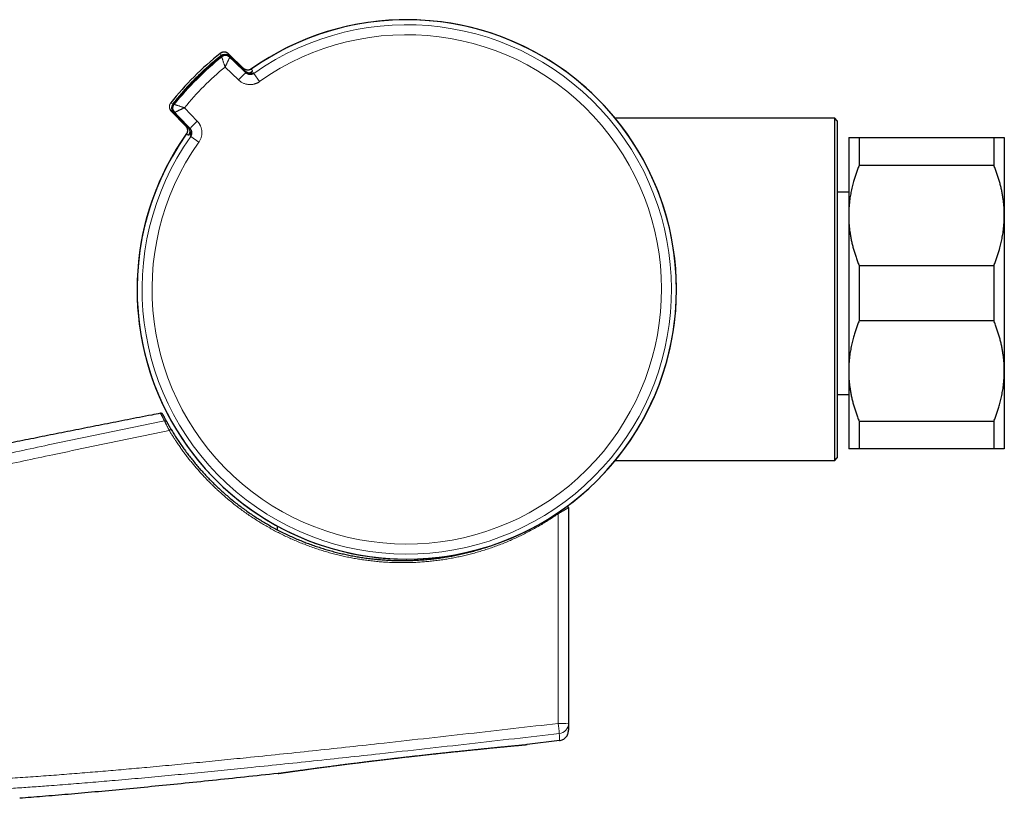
# Model space of a CAD drawing. Header units: millimetres. Extents: x 8 to 835, y 12 to 422.
# Tile 3 of 25: x 102 to 197, y 347 to 422. Entities that reach past the tile are written whole.
import ezdxf

# ---------------------------------------------------------------- set-up
doc = ezdxf.new("R2010")
doc.units = ezdxf.units.MM

msp = doc.modelspace()

# ---------------------------------------------------------------- linework, layer by layer
at = {"color": 252, "linetype": 'Continuous', "lineweight": 0}
for p, q in [((121.525, 418.34), (121.525, 418.34)), ((121.657, 418.029), (121.657, 418.029)), ((121.669, 417.999), (121.669, 417.999)), ((122.314, 418.301), (122.397, 418.107)), ((122.397, 418.107), (123.884, 416.671)), ((122.447, 417.991), (122.46, 417.961)), ((122.46, 417.961), (122.459, 417.961)), ((123.28, 415.785), (121.994, 417.027)), ((124.528, 416.839), (124.528, 416.839)), ((123.999, 416.474), (123.974, 416.517)), ((125.319, 415.63), (124.763, 416.415)), ((116.752, 413.566), (116.752, 413.566)), ((117.063, 413.435), (117.063, 413.435)), ((117.092, 413.422), (117.093, 413.422)), ((116.984, 412.695), (116.791, 412.778)), ((118.42, 411.207), (116.984, 412.695)), ((117.13, 412.632), (117.101, 412.644)), ((117.13, 412.633), (117.13, 412.632)), ((118.575, 411.118), (118.618, 411.092)), ((118.252, 410.563), (118.252, 410.563)), ((119.462, 409.772), (118.676, 410.328))]:
    msp.add_line(p, q, dxfattribs=at)
at = {"color": 7, "linetype": 'Continuous', "lineweight": 30}
for p, q in [((122.103, 418.432), (122.123, 418.424)), ((123.766, 416.898), (122.314, 418.301)), ((123.766, 416.898), (122.314, 418.301)), ((122.314, 418.301), (122.314, 418.301)), ((123.974, 416.517), (122.447, 417.991)), ((123.974, 416.517), (122.447, 417.991)), ((123.766, 416.898), (123.766, 416.898)), ((123.974, 416.517), (123.973, 416.517)), ((116.656, 412.998), (116.66, 412.987)), ((116.791, 412.778), (118.193, 411.325)), ((116.791, 412.778), (118.193, 411.325)), ((116.791, 412.778), (116.791, 412.778)), ((117.101, 412.644), (118.575, 411.118)), ((117.101, 412.644), (118.575, 411.118)), ((180.752, 412.09), (159.595, 412.09)), ((181.002, 411.84), (180.752, 412.09)), ((180.752, 379.09), (180.752, 412.09)), ((118.193, 411.325), (118.193, 411.325)), ((118.575, 411.118), (118.575, 411.118)), ((181.002, 411.84), (181.002, 379.34)), ((182.099, 410.225), (182.099, 402.725)), ((183.099, 410.225), (183.099, 407.547)), ((183.099, 410.225), (196.099, 410.225)), ((196.099, 410.225), (196.099, 407.547)), ((197.099, 410.225), (197.099, 402.725)), ((196.099, 407.547), (183.099, 407.547)), ((182.099, 404.975), (181.002, 404.975)), ((182.099, 402.725), (182.099, 387.725)), ((197.099, 402.725), (197.099, 387.725)), ((183.099, 397.903), (183.099, 392.547)), ((183.099, 397.903), (196.099, 397.903)), ((196.099, 397.903), (196.099, 392.547)), ((196.099, 392.547), (183.099, 392.547)), ((182.099, 387.725), (182.099, 380.225)), ((197.099, 387.725), (197.099, 380.225)), ((181.002, 385.475), (182.099, 385.475)), ((115.766, 383.647), (115.701, 383.634)), ((183.099, 382.903), (196.099, 382.903)), ((183.099, 382.903), (183.099, 380.225)), ((196.099, 382.903), (196.099, 380.225)), ((196.099, 380.225), (183.099, 380.225)), ((159.595, 379.09), (159.596, 379.09)), ((159.596, 379.09), (180.752, 379.09)), ((180.752, 379.09), (181.002, 379.34)), ((127.002, 372.792), (127.002, 372.437)), ((154.214, 352.097), (151.093, 351.719))]:
    msp.add_line(p, q, dxfattribs=at)
at = {"color": 252, "linetype": 'Continuous', "lineweight": 0, "flags": 128}
for points in [[(121.607, 418.146), (121.603, 418.156), (121.586, 418.196), (121.525, 418.34)], [(121.669, 417.999), (121.669, 418.001), (121.657, 418.029)], [(122.46, 417.961), (122.845, 417.589), (123.23, 417.217), (123.615, 416.846), (123.999, 416.474)], [(116.752, 413.566), (116.757, 413.564), (116.797, 413.547), (116.946, 413.484)], [(117.063, 413.435), (117.073, 413.43), (117.092, 413.422)], [(118.065, 413.097), (118.686, 412.454), (119.306, 411.811)], [(118.618, 411.092), (118.246, 411.477), (117.874, 411.862), (117.502, 412.247), (117.13, 412.632)]]:
    msp.add_lwpolyline(points, dxfattribs=at)
at = {"color": 252, "linetype": 'Continuous', "lineweight": 0}
for centre, radius, start, end in [((139.502, 395.59), 25.995, 144.82996, 125.17004), ((139.502, 395.59), 25.513, 144.71227, 125.28773), ((139.502, 395.59), 24.551, 144.71227, 125.28773), ((139.502, 395.59), 28.996, 128.31529, 141.68471), ((139.502, 395.59), 28.638, 128.51191, 141.48809), ((121.98, 417.676), 0.6, 46.00262, 128.42569), ((124.115, 420.09), 3.173, 217.79336, 218.40237), ((130.846, 425.344), 11.715, 218.08741, 218.52524), ((122.03, 417.559), 0.6, 46.00271, 128.49323), ((122.042, 417.529), 0.6, 46.07683, 128.46529), ((122.043, 417.529), 0.6, 46.00262, 128.51066), ((123.019, 417.416), 0.93, 131.97582, 135.73585), ((139.502, 395.59), 27.678, 129.23801, 140.76199), ((124.301, 417.103), 0.6, 226.00407, 305.24516), ((128.275, 411.289), 6.72, 129.51273, 138.01108), ((124.39, 416.948), 0.6, 226.00477, 305.28063), ((124.501, 416.307), 0.154, 126.95484, 163.72373), ((124.626, 416.334), 0.2, 125.64476, 175.53172), ((117.416, 413.111), 0.6, 141.57431, 223.99738), ((117.532, 413.061), 0.6, 141.50677, 223.99729), ((115.001, 410.977), 3.173, 51.59763, 52.20664), ((117.562, 413.048), 0.6, 141.48943, 223.99729), ((117.563, 413.049), 0.6, 141.53471, 223.92317), ((109.747, 404.245), 11.715, 51.47476, 51.91259), ((117.478, 412.263), 0.656, 133.47811, 138.81021), ((117.989, 410.791), 0.6, 324.75484, 43.99593), ((118.143, 410.701), 0.6, 324.71937, 43.99523), ((123.443, 407.16), 6.225, 131.65004, 140.82616), ((118.757, 410.465), 0.2, 94.47326, 144.35524), ((118.784, 410.591), 0.153, 106.2764, 143.13561), ((116.187, 382.735), 0.2, 29.08051, 101.72489), ((114.953, 384.863), 3.32, 300.03776, 303.52493), ((217.039, 417.954), 76.783, 214.88278, 214.94544), ((154.354, 370.633), 16.88, 269.12294, 272.50755), ((-36.585, 331.664), 191.956, 6.31451, 6.60822), ((154.094, 353.769), 0.999, 276.48327, 359.96206)]:
    msp.add_arc(centre, radius, start, end, dxfattribs=at)
at = {"color": 7, "linetype": 'Continuous', "lineweight": 30}
for centre, radius, start, end in [((139.502, 395.59), 26, 270, 125.30173), ((139.502, 395.59), 25.995, 315, 125.17004), ((139.502, 395.59), 28.996, 128.31529, 141.68471), ((139.674, 395.418), 29, 128.48719, 141.51281), ((121.937, 417.726), 0.5, 51.79364, 128.48719), ((122.03, 417.559), 0.6, 46.00175, 128.49434), ((117.365, 413.154), 0.5, 141.51281, 218.20634), ((117.532, 413.061), 0.6, 141.50566, 223.99825), ((139.502, 395.59), 26, 144.70072, 270), ((139.502, 395.59), 25.995, 144.82996, 315), ((154.893, 374.554), 0.2, 0, 55.43025)]:
    msp.add_arc(centre, radius, start, end, dxfattribs=at)
at = {"color": 252, "linetype": 'Continuous', "lineweight": 0}
for points, knots in [([(116.946, 413.484), (117.071, 413.64), (117.321, 413.952), (117.71, 414.41), (118.107, 414.861), (118.513, 415.303), (118.929, 415.736), (119.355, 416.162), (119.791, 416.58), (120.236, 416.989), (120.69, 417.389), (121.072, 417.712), (121.379, 417.964), (121.531, 418.085), (121.607, 418.146)], [0, 0, 0, 0, 0.09082, 0.18168, 0.272589, 0.363517, 0.454446, 0.545355, 0.636905, 0.728476, 0.820046, 0.911596, 0.955796, 1, 1, 1, 1]), ([(121.657, 418.029), (121.501, 417.903), (121.189, 417.652), (120.759, 417.286), (120.361, 416.936), (120.036, 416.639), (119.755, 416.375), (119.476, 416.108), (119.162, 415.797), (118.815, 415.441), (118.473, 415.079), (118.174, 414.751), (117.917, 414.46), (117.662, 414.165), (117.376, 413.825), (117.167, 413.565), (117.063, 413.435)], [0, 0, 0, 0, 0.092156, 0.184352, 0.260401, 0.33645, 0.387209, 0.437968, 0.514333, 0.590697, 0.667264, 0.743831, 0.795028, 0.846225, 0.923113, 1, 1, 1, 1]), ([(121.669, 417.999), (121.669, 417.997), (121.669, 417.995), (121.672, 417.982), (121.677, 417.965), (121.683, 417.945), (121.691, 417.921), (121.7, 417.891), (121.711, 417.855), (121.725, 417.812), (121.741, 417.764), (121.759, 417.708), (121.781, 417.644), (121.805, 417.57), (121.832, 417.491), (121.861, 417.406), (121.892, 417.318), (121.924, 417.226), (121.958, 417.13), (121.981, 417.063), (121.994, 417.029), (121.994, 417.027)], [0, 0, 0, 0, 0.056011, 0.112515, 0.155915, 0.199316, 0.243162, 0.28746, 0.337068, 0.386986, 0.437849, 0.489027, 0.549609, 0.610694, 0.673341, 0.736512, 0.800007, 0.864024, 0.92968, 0.995897, 1, 1, 1, 1]), ([(122.459, 417.961), (122.457, 417.96), (122.454, 417.957), (122.445, 417.945), (122.435, 417.929), (122.423, 417.91), (122.41, 417.887), (122.395, 417.858), (122.376, 417.824), (122.355, 417.783), (122.332, 417.737), (122.305, 417.683), (122.274, 417.621), (122.24, 417.551), (122.203, 417.474), (122.164, 417.393), (122.124, 417.308), (122.083, 417.219), (122.04, 417.127), (122.011, 417.062), (121.995, 417.029), (121.994, 417.027)], [0, 0, 0, 0, 0.056037, 0.1125661, 0.1559772, 0.1993889, 0.2432446, 0.2875506, 0.3371505, 0.3870589, 0.4379129, 0.4890826, 0.5496396, 0.6107013, 0.6733277, 0.7364802, 0.7999798, 0.8640023, 0.9296671, 0.9958946, 1, 1, 1, 1]), ([(123.884, 416.671), (123.873, 416.691), (123.85, 416.732), (123.82, 416.79), (123.791, 416.845), (123.775, 416.88), (123.766, 416.898)], [0, 0, 0, 0, 0.25, 0.5, 0.75, 1, 1, 1, 1]), ([(123.842, 416.643), (123.844, 416.644), (123.852, 416.649), (123.863, 416.655), (123.876, 416.663), (123.884, 416.669), (123.884, 416.67), (123.884, 416.671)], [0, 0, 0, 0, 0.057595, 0.269675, 0.485216, 0.741031, 1, 1, 1, 1]), ([(124.528, 416.839), (124.513, 416.829), (124.483, 416.809), (124.434, 416.784), (124.382, 416.763), (124.33, 416.747), (124.279, 416.737), (124.229, 416.731), (124.178, 416.729), (124.127, 416.731), (124.077, 416.738), (124.028, 416.749), (123.985, 416.762), (123.958, 416.774), (123.948, 416.778)], [0, 0, 0, 0, 0.088903, 0.178544, 0.270535, 0.363344, 0.445084, 0.527396, 0.610593, 0.695004, 0.777035, 0.859067, 0.94227, 1, 1, 1, 1]), ([(124.528, 416.839), (124.529, 416.837), (124.537, 416.821), (124.559, 416.777), (124.596, 416.705), (124.63, 416.643), (124.647, 416.613)], [0, 0, 0, 0, 0.029836, 0.235868, 0.617934, 1, 1, 1, 1]), ([(125.319, 415.63), (125.299, 415.616), (125.259, 415.588), (125.197, 415.55), (125.133, 415.515), (125.066, 415.483), (124.998, 415.453), (124.927, 415.426), (124.856, 415.403), (124.764, 415.377), (124.651, 415.354), (124.518, 415.338), (124.382, 415.333), (124.246, 415.34), (124.113, 415.358), (123.981, 415.387), (123.851, 415.428), (123.725, 415.479), (123.605, 415.541), (123.491, 415.612), (123.381, 415.692), (123.314, 415.754), (123.28, 415.785)], [0, 0, 0, 0, 0.0327367, 0.065644, 0.0985513, 0.132032, 0.1655128, 0.1995838, 0.2336549, 0.2679172, 0.3282539, 0.3885906, 0.4497918, 0.5118879, 0.5720609, 0.632234, 0.6939321, 0.7560846, 0.8164111, 0.8767371, 0.9379229, 1, 1, 1, 1]), ([(123.999, 416.474), (124.016, 416.459), (124.05, 416.428), (124.106, 416.391), (124.166, 416.359), (124.229, 416.334), (124.294, 416.316), (124.361, 416.306), (124.429, 416.304), (124.496, 416.309), (124.565, 416.322), (124.633, 416.344), (124.701, 416.374), (124.743, 416.401), (124.763, 416.415)], [0, 0, 0, 0, 0.081607, 0.16347, 0.245074, 0.326485, 0.408153, 0.489559, 0.570663, 0.652027, 0.733128, 0.82197, 0.91116, 1, 1, 1, 1]), ([(124.221, 416.373), (124.222, 416.373), (124.244, 416.376), (124.273, 416.381), (124.308, 416.389), (124.333, 416.396), (124.356, 416.404), (124.377, 416.412), (124.394, 416.421), (124.404, 416.427), (124.408, 416.43)], [0, 0, 0, 0, 0.018076, 0.252341, 0.369055, 0.493341, 0.618812, 0.74806, 0.878601, 1, 1, 1, 1]), ([(124.647, 416.613), (124.646, 416.612), (124.645, 416.609), (124.63, 416.597), (124.609, 416.581), (124.583, 416.561), (124.551, 416.536), (124.51, 416.506), (124.464, 416.471), (124.427, 416.444), (124.408, 416.43)], [0, 0, 0, 0, 0.1422494, 0.2860165, 0.4009552, 0.5158935, 0.6341593, 0.7524247, 0.8757131, 1, 1, 1, 1]), ([(124.408, 416.43), (124.42, 416.438), (124.444, 416.455), (124.469, 416.472), (124.487, 416.484), (124.5, 416.492), (124.508, 416.496), (124.509, 416.497), (124.51, 416.497)], [0, 0, 0, 0, 0.194716, 0.391735, 0.54158, 0.691425, 0.845713, 1, 1, 1, 1]), ([(124.51, 416.497), (124.511, 416.496), (124.516, 416.49), (124.541, 416.465), (124.575, 416.432), (124.605, 416.401), (124.615, 416.391)], [0, 0, 0, 0, 0.034516, 0.172578, 0.724827, 1, 1, 1, 1]), ([(124.674, 416.42), (124.676, 416.422), (124.689, 416.43), (124.705, 416.441), (124.723, 416.452), (124.734, 416.458), (124.736, 416.458), (124.737, 416.459)], [0, 0, 0, 0, 0.0537911, 0.2870783, 0.5203656, 0.7601828, 1, 1, 1, 1]), ([(124.737, 416.459), (124.74, 416.454), (124.745, 416.444), (124.754, 416.43), (124.76, 416.42), (124.763, 416.415)], [0, 0, 0, 0, 0.3199544, 0.6599772, 1, 1, 1, 1]), ([(116.752, 413.566), (116.742, 413.553), (116.722, 413.527), (116.696, 413.483), (116.673, 413.438), (116.654, 413.39), (116.64, 413.342), (116.63, 413.293), (116.623, 413.242), (116.622, 413.191), (116.624, 413.141), (116.63, 413.091), (116.642, 413.042), (116.651, 413.007), (116.658, 412.99), (116.659, 412.988)], [0, 0, 0, 0, 0.081274, 0.163112, 0.24673, 0.330963, 0.412237, 0.494075, 0.577692, 0.661925, 0.743198, 0.825036, 0.908653, 0.992885, 1, 1, 1, 1]), ([(117.093, 413.422), (117.094, 413.422), (117.097, 413.422), (117.109, 413.419), (117.126, 413.414), (117.146, 413.408), (117.171, 413.401), (117.201, 413.391), (117.237, 413.38), (117.279, 413.366), (117.327, 413.351), (117.383, 413.332), (117.447, 413.311), (117.521, 413.286), (117.601, 413.259), (117.685, 413.23), (117.774, 413.199), (117.866, 413.167), (117.961, 413.134), (118.028, 413.11), (118.063, 413.098), (118.065, 413.097)], [0, 0, 0, 0, 0.056011, 0.112515, 0.155693, 0.199428, 0.243162, 0.28746, 0.337068, 0.386986, 0.437849, 0.489027, 0.549609, 0.610694, 0.673341, 0.736512, 0.800007, 0.864024, 0.92968, 0.995897, 1, 1, 1, 1]), ([(118.065, 413.097), (118.063, 413.096), (118.031, 413.081), (117.968, 413.053), (117.877, 413.011), (117.787, 412.969), (117.701, 412.928), (117.62, 412.89), (117.544, 412.853), (117.472, 412.818), (117.409, 412.787), (117.356, 412.76), (117.31, 412.737), (117.269, 412.716), (117.234, 412.697), (117.205, 412.681), (117.182, 412.668), (117.162, 412.657), (117.146, 412.647), (117.134, 412.638), (117.132, 412.634), (117.13, 412.633)], [0, 0, 0, 0, 0.004105, 0.067621, 0.131644, 0.197294, 0.26352, 0.324111, 0.385173, 0.447769, 0.510917, 0.560536, 0.610444, 0.661282, 0.712449, 0.755647, 0.799388, 0.843129, 0.887434, 0.943472, 1, 1, 1, 1]), ([(118.193, 411.325), (118.211, 411.317), (118.246, 411.3), (118.302, 411.271), (118.36, 411.241), (118.4, 411.219), (118.42, 411.207)], [0, 0, 0, 0, 0.25, 0.5, 0.75, 1, 1, 1, 1]), ([(118.313, 411.145), (118.313, 411.144), (118.321, 411.128), (118.333, 411.094), (118.347, 411.046), (118.356, 410.996), (118.361, 410.946), (118.362, 410.895), (118.359, 410.845), (118.352, 410.794), (118.34, 410.745), (118.324, 410.697), (118.304, 410.651), (118.281, 410.605), (118.262, 410.577), (118.252, 410.563)], [0, 0, 0, 0, 0.007418, 0.088669, 0.171374, 0.254079, 0.338289, 0.419831, 0.501944, 0.58494, 0.669147, 0.751047, 0.832948, 0.915795, 1, 1, 1, 1]), ([(118.42, 411.207), (118.421, 411.207), (118.422, 411.207), (118.426, 411.212), (118.432, 411.221), (118.439, 411.233), (118.445, 411.244), (118.448, 411.249)], [0, 0, 0, 0, 0.203376, 0.406752, 0.615842, 0.826631, 1, 1, 1, 1]), ([(118.676, 410.328), (118.686, 410.342), (118.704, 410.369), (118.728, 410.414), (118.748, 410.461), (118.764, 410.509), (118.776, 410.558), (118.784, 410.608), (118.787, 410.658), (118.786, 410.709), (118.781, 410.759), (118.772, 410.809), (118.758, 410.858), (118.74, 410.907), (118.717, 410.956), (118.689, 411.004), (118.656, 411.05), (118.63, 411.078), (118.618, 411.092)], [0, 0, 0, 0, 0.059542, 0.119506, 0.180797, 0.242546, 0.302627, 0.362709, 0.423658, 0.485502, 0.545796, 0.60609, 0.667244, 0.729284, 0.795516, 0.862302, 0.930846, 1, 1, 1, 1]), ([(119.306, 411.811), (119.323, 411.793), (119.356, 411.758), (119.403, 411.702), (119.448, 411.643), (119.491, 411.582), (119.53, 411.519), (119.568, 411.453), (119.602, 411.385), (119.641, 411.298), (119.68, 411.191), (119.716, 411.061), (119.741, 410.928), (119.755, 410.793), (119.757, 410.658), (119.749, 410.524), (119.728, 410.389), (119.697, 410.258), (119.654, 410.13), (119.601, 410.006), (119.538, 409.886), (119.487, 409.81), (119.462, 409.772)], [0, 0, 0, 0, 0.032968, 0.065936, 0.099182, 0.132429, 0.166562, 0.200695, 0.235134, 0.269574, 0.329391, 0.389623, 0.45116, 0.513148, 0.572927, 0.633773, 0.694619, 0.75657, 0.816349, 0.877197, 0.938045, 1, 1, 1, 1]), ([(118.479, 410.444), (118.474, 410.447), (118.453, 410.458), (118.403, 410.486), (118.331, 410.524), (118.278, 410.55), (118.252, 410.563)], [0, 0, 0, 0, 0.051508, 0.25754, 0.62877, 1, 1, 1, 1]), ([(118.661, 410.683), (118.652, 410.671), (118.63, 410.641), (118.599, 410.6), (118.568, 410.559), (118.542, 410.524), (118.52, 410.494), (118.503, 410.472), (118.49, 410.456), (118.481, 410.446), (118.479, 410.445), (118.479, 410.444)], [0, 0, 0, 0, 0.083274, 0.196008, 0.308743, 0.424627, 0.540511, 0.653799, 0.767088, 0.883544, 1, 1, 1, 1]), ([(118.595, 410.582), (118.595, 410.583), (118.595, 410.585), (118.603, 410.597), (118.613, 410.612), (118.626, 410.631), (118.641, 410.655), (118.655, 410.674), (118.661, 410.683)], [0, 0, 0, 0, 0.194384, 0.391136, 0.541156, 0.691178, 0.845588, 1, 1, 1, 1]), ([(118.7, 410.476), (118.699, 410.478), (118.692, 410.484), (118.666, 410.51), (118.632, 410.544), (118.604, 410.573), (118.595, 410.582)], [0, 0, 0, 0, 0.034516, 0.172578, 0.724827, 1, 1, 1, 1]), ([(118.633, 410.354), (118.633, 410.356), (118.633, 410.358), (118.639, 410.367), (118.646, 410.379), (118.656, 410.395), (118.667, 410.411), (118.671, 410.418)], [0, 0, 0, 0, 0.2967622, 0.4468258, 0.5968895, 0.8343626, 1, 1, 1, 1]), ([(118.676, 410.328), (118.675, 410.329), (118.668, 410.333), (118.653, 410.342), (118.64, 410.35), (118.633, 410.354)], [0, 0, 0, 0, 0.066899, 0.533449, 1, 1, 1, 1]), ([(118.661, 410.683), (118.667, 410.692), (118.677, 410.709), (118.689, 410.74), (118.699, 410.772), (118.707, 410.805), (118.714, 410.841), (118.717, 410.864), (118.718, 410.872)], [0, 0, 0, 0, 0.222491, 0.444886, 0.546081, 0.725797, 0.906414, 1, 1, 1, 1]), ([(116.147, 382.93), (116.131, 382.959), (116.099, 383.017), (116.056, 383.097), (116.015, 383.172), (115.978, 383.241), (115.943, 383.306), (115.912, 383.365), (115.884, 383.418), (115.859, 383.466), (115.837, 383.509), (115.818, 383.546), (115.801, 383.577), (115.788, 383.603), (115.778, 383.623), (115.771, 383.637), (115.766, 383.645), (115.766, 383.646), (115.766, 383.647)], [0, 0, 0, 0, 0.062634, 0.125268, 0.187905, 0.250543, 0.313192, 0.375842, 0.438495, 0.501149, 0.563849, 0.626549, 0.689252, 0.751956, 0.814673, 0.87739, 0.940111, 1, 1, 1, 1]), ([(35.298, 361.083), (35.687, 361.249), (36.464, 361.581), (37.636, 362.068), (38.81, 362.546), (39.989, 363.015), (41.172, 363.476), (42.358, 363.928), (43.548, 364.372), (44.741, 364.808), (45.936, 365.237), (47.235, 365.693), (48.638, 366.175), (50.145, 366.681), (51.654, 367.177), (53.168, 367.663), (54.688, 368.141), (56.213, 368.611), (57.741, 369.073), (59.27, 369.526), (60.803, 369.972), (62.337, 370.41), (63.873, 370.842), (65.583, 371.314), (67.468, 371.825), (69.528, 372.372), (71.639, 372.922), (73.801, 373.474), (76.015, 374.028), (78.232, 374.574), (80.45, 375.11), (82.856, 375.683), (85.448, 376.29), (88.229, 376.93), (91.011, 377.56), (93.796, 378.182), (96.582, 378.796), (99.37, 379.403), (102.159, 380.003), (105.262, 380.664), (108.68, 381.384), (112.412, 382.161), (114.902, 382.674), (116.147, 382.93)], [0, 0, 0, 0, 0.015122, 0.030244, 0.045367, 0.060489, 0.075611, 0.090753, 0.105896, 0.121038, 0.136181, 0.151323, 0.170279, 0.189235, 0.208165, 0.227095, 0.24612, 0.265144, 0.284169, 0.303193, 0.322217, 0.341241, 0.360265, 0.379289, 0.404694, 0.4301, 0.455505, 0.482715, 0.509926, 0.537136, 0.564347, 0.591558, 0.62557, 0.659582, 0.693594, 0.727606, 0.761617, 0.795628, 0.82964, 0.863651, 0.909101, 0.95455, 1, 1, 1, 1]), ([(116.615, 381.989), (116.597, 382.023), (116.562, 382.091), (116.511, 382.192), (116.461, 382.291), (116.413, 382.387), (116.367, 382.478), (116.326, 382.562), (116.288, 382.639), (116.254, 382.708), (116.224, 382.769), (116.199, 382.821), (116.178, 382.864), (116.162, 382.897), (116.151, 382.92), (116.148, 382.927), (116.147, 382.93)], [0, 0, 0, 0, 0.073454, 0.1469068, 0.2205831, 0.294474, 0.3681413, 0.438927, 0.509914, 0.5806896, 0.6503295, 0.7201737, 0.7898052, 0.8597988, 0.9300107, 1, 1, 1, 1]), ([(116.615, 381.989), (115.366, 381.732), (112.869, 381.219), (109.124, 380.44), (105.694, 379.719), (102.576, 379.056), (99.772, 378.454), (96.969, 377.845), (94.168, 377.229), (91.368, 376.605), (88.57, 375.973), (85.775, 375.331), (83.167, 374.721), (80.747, 374.146), (78.514, 373.607), (76.284, 373.059), (74.055, 372.502), (71.89, 371.95), (69.788, 371.404), (67.75, 370.863), (65.884, 370.358), (64.189, 369.891), (62.666, 369.464), (61.145, 369.03), (59.626, 368.589), (58.108, 368.14), (56.592, 367.683), (55.078, 367.218), (53.566, 366.743), (52.057, 366.26), (50.55, 365.766), (49.046, 365.262), (47.645, 364.782), (46.347, 364.327), (45.149, 363.899), (43.954, 363.463), (42.762, 363.019), (41.573, 362.567), (40.387, 362.106), (39.204, 361.636), (38.024, 361.156), (36.848, 360.669), (36.067, 360.335), (35.677, 360.169)], [0, 0, 0, 0, 0.045548, 0.091096, 0.136644, 0.170805, 0.204966, 0.239127, 0.273288, 0.30745, 0.341611, 0.375773, 0.409935, 0.437293, 0.464652, 0.49201, 0.519369, 0.546727, 0.571846, 0.596965, 0.622084, 0.640923, 0.659763, 0.678602, 0.697441, 0.716303, 0.735164, 0.754026, 0.772887, 0.791773, 0.81066, 0.829547, 0.848433, 0.86358, 0.878728, 0.893876, 0.909023, 0.92417, 0.939335, 0.954502, 0.969668, 0.984834, 1, 1, 1, 1]), ([(154.1, 373.973), (153.952, 373.871), (153.654, 373.666), (153.201, 373.37), (152.741, 373.083), (152.275, 372.805), (151.802, 372.536), (151.324, 372.278), (150.842, 372.03), (150.354, 371.791), (149.862, 371.563), (149.359, 371.343), (148.845, 371.13), (148.322, 370.927), (147.793, 370.734), (147.254, 370.551), (146.705, 370.378), (146.159, 370.219), (145.623, 370.075), (145.097, 369.945), (144.568, 369.826), (144.036, 369.718), (143.501, 369.621), (142.965, 369.536), (142.427, 369.461), (141.888, 369.398), (141.348, 369.345), (140.798, 369.303), (140.24, 369.273), (139.672, 369.254), (139.104, 369.248), (138.534, 369.254), (137.965, 369.272), (137.405, 369.302), (136.856, 369.344), (136.318, 369.395), (135.781, 369.458), (135.244, 369.532), (134.709, 369.617), (134.175, 369.714), (133.642, 369.821), (133.111, 369.94), (132.582, 370.07), (132.049, 370.213), (131.511, 370.369), (130.969, 370.539), (130.43, 370.721), (129.895, 370.915), (129.364, 371.121), (128.846, 371.335), (128.342, 371.555), (127.851, 371.782), (127.365, 372.019), (126.883, 372.267), (126.406, 372.524), (125.934, 372.792), (125.467, 373.07), (125.005, 373.357), (124.549, 373.655), (124.092, 373.966), (123.637, 374.292), (123.182, 374.632), (122.734, 374.982), (122.293, 375.342), (121.86, 375.712), (121.498, 376.035), (121.204, 376.306), (120.976, 376.522), (120.751, 376.74), (120.503, 376.986), (120.234, 377.26), (119.946, 377.564), (119.662, 377.873), (119.383, 378.186), (119.109, 378.504), (118.839, 378.828), (118.572, 379.158), (118.31, 379.494), (118.052, 379.835), (117.8, 380.181), (117.554, 380.53), (117.332, 380.856), (117.134, 381.157), (116.957, 381.432), (116.784, 381.709), (116.671, 381.896), (116.615, 381.989)], [0, 0, 0, 0, 0.012592, 0.025185, 0.037776, 0.050416, 0.063058, 0.075698, 0.088308, 0.100917, 0.113548, 0.126178, 0.139241, 0.152303, 0.16539, 0.178476, 0.192018, 0.205566, 0.218157, 0.23075, 0.243341, 0.255981, 0.268622, 0.281262, 0.293871, 0.30648, 0.319111, 0.331741, 0.344944, 0.358148, 0.37135, 0.384609, 0.397869, 0.411128, 0.423693, 0.436258, 0.448845, 0.461431, 0.474051, 0.486672, 0.499292, 0.51196, 0.52463, 0.537299, 0.550501, 0.563704, 0.576906, 0.590165, 0.603424, 0.616683, 0.629248, 0.641813, 0.6544, 0.666987, 0.679607, 0.692228, 0.704848, 0.717517, 0.730188, 0.742857, 0.756059, 0.769263, 0.782465, 0.795723, 0.808983, 0.822241, 0.829544, 0.836847, 0.844154, 0.851461, 0.8612, 0.870941, 0.88068, 0.890442, 0.900205, 0.909967, 0.919892, 0.929817, 0.939742, 0.949691, 0.95964, 0.969589, 0.977189, 0.98479, 0.992395, 1, 1, 1, 1]), ([(154.096, 353.754), (154.097, 358.461), (154.098, 365.201), (154.1, 371.94), (154.1, 373.973)], [0, 0, 0, 0, 0.698336, 1, 1, 1, 1]), ([(155.093, 374.554), (155.092, 374.553), (155.091, 374.552), (155.08, 374.545), (155.063, 374.535), (155.04, 374.521), (155.011, 374.503), (154.978, 374.483), (154.94, 374.46), (154.897, 374.434), (154.846, 374.404), (154.785, 374.368), (154.715, 374.326), (154.638, 374.281), (154.569, 374.24), (154.493, 374.197), (154.412, 374.15), (154.311, 374.092), (154.207, 374.033), (154.136, 373.993), (154.1, 373.973)], [0, 0, 0, 0, 0.052032, 0.099565, 0.147099, 0.196303, 0.24551, 0.29203, 0.338552, 0.386315, 0.434081, 0.494172, 0.55427, 0.616383, 0.678502, 0.714915, 0.784944, 0.854977, 0.927488, 1, 1, 1, 1]), ([(37.688, 354.52), (38.068, 354.4), (38.827, 354.161), (39.97, 353.815), (41.116, 353.478), (42.265, 353.152), (43.42, 352.836), (44.58, 352.529), (45.746, 352.231), (46.914, 351.944), (48.085, 351.668), (49.259, 351.401), (50.436, 351.145), (51.616, 350.899), (52.799, 350.664), (53.983, 350.438), (55.105, 350.235), (56.165, 350.051), (57.163, 349.886), (58.161, 349.727), (59.159, 349.576), (60.157, 349.432), (61.229, 349.285), (62.374, 349.136), (63.592, 348.988), (64.811, 348.85), (66.032, 348.722), (67.253, 348.604), (68.476, 348.495), (69.699, 348.395), (70.923, 348.305), (72.147, 348.223), (73.375, 348.15), (74.605, 348.085), (75.838, 348.029), (77.071, 347.981), (78.305, 347.941), (79.644, 347.906), (81.088, 347.879), (82.636, 347.861), (84.185, 347.855), (85.75, 347.861), (87.33, 347.878), (88.926, 347.907), (90.521, 347.947), (92.117, 347.997), (93.712, 348.058), (95.308, 348.128), (96.903, 348.207), (98.632, 348.301), (100.495, 348.414), (102.491, 348.545), (104.487, 348.687), (106.482, 348.838), (108.476, 348.998), (110.47, 349.165), (112.463, 349.339), (114.59, 349.53), (116.851, 349.741), (119.246, 349.97), (121.64, 350.206), (124.299, 350.474), (127.224, 350.775), (130.413, 351.112), (133.601, 351.454), (137.169, 351.844), (141.117, 352.281), (145.444, 352.767), (149.77, 353.258), (152.654, 353.589), (154.096, 353.754)], [0, 0, 0, 0, 0.010176, 0.020353, 0.03053, 0.040707, 0.050883, 0.061135, 0.071387, 0.081639, 0.091891, 0.102143, 0.112414, 0.122686, 0.132958, 0.143231, 0.153502, 0.162118, 0.170734, 0.17935, 0.187945, 0.19654, 0.205135, 0.215592, 0.226049, 0.236507, 0.246964, 0.257421, 0.267878, 0.278335, 0.288792, 0.299249, 0.309705, 0.320223, 0.33074, 0.341258, 0.351776, 0.362294, 0.375492, 0.38869, 0.401889, 0.415087, 0.428686, 0.442285, 0.455884, 0.469483, 0.483091, 0.496699, 0.510307, 0.523915, 0.540962, 0.55801, 0.575059, 0.592108, 0.609157, 0.626206, 0.643254, 0.660303, 0.680801, 0.701299, 0.721798, 0.742296, 0.769621, 0.796946, 0.824271, 0.851596, 0.888697, 0.925798, 0.962899, 1, 1, 1, 1]), ([(154.207, 352.777), (152.764, 352.612), (149.88, 352.281), (145.553, 351.791), (141.225, 351.306), (137.278, 350.869), (133.711, 350.48), (130.524, 350.138), (127.337, 349.802), (124.362, 349.495), (121.598, 349.217), (119.047, 348.967), (116.494, 348.723), (113.941, 348.488), (111.528, 348.274), (109.256, 348.081), (107.124, 347.908), (105.169, 347.757), (103.391, 347.628), (101.791, 347.518), (100.19, 347.415), (98.589, 347.32), (96.987, 347.232), (95.385, 347.152), (93.782, 347.082), (92.177, 347.021), (90.571, 346.97), (88.962, 346.93), (87.353, 346.901), (85.778, 346.883), (84.236, 346.878), (82.727, 346.883), (81.218, 346.899), (79.707, 346.927), (78.194, 346.965), (76.679, 347.016), (75.165, 347.079), (73.752, 347.149), (72.439, 347.224), (71.228, 347.302), (70.017, 347.389), (68.807, 347.484), (67.663, 347.583), (66.586, 347.683), (65.575, 347.784), (64.565, 347.891), (63.556, 348.005), (62.549, 348.126), (61.471, 348.262), (60.323, 348.416), (59.104, 348.59), (57.887, 348.774), (56.672, 348.969), (55.457, 349.174), (54.244, 349.389), (53.032, 349.615), (51.821, 349.852), (50.613, 350.1), (49.473, 350.344), (48.399, 350.584), (47.392, 350.816), (46.388, 351.056), (45.386, 351.304), (44.387, 351.558), (43.32, 351.839), (42.185, 352.148), (40.983, 352.487), (39.785, 352.838), (38.589, 353.198), (37.795, 353.448), (37.398, 353.573)], [0, 0, 0, 0, 0.03698, 0.07396, 0.110941, 0.147921, 0.175134, 0.202348, 0.229561, 0.256775, 0.278548, 0.300321, 0.322094, 0.343867, 0.36564, 0.383803, 0.401965, 0.420128, 0.43375, 0.447372, 0.460994, 0.474616, 0.488239, 0.501861, 0.515484, 0.529106, 0.54277, 0.556433, 0.570097, 0.58376, 0.596572, 0.609385, 0.622198, 0.635011, 0.647882, 0.660753, 0.673623, 0.686494, 0.696802, 0.70711, 0.717419, 0.727727, 0.738035, 0.746663, 0.755291, 0.76392, 0.772534, 0.781149, 0.789763, 0.800215, 0.810668, 0.821121, 0.831574, 0.842026, 0.852497, 0.862969, 0.873441, 0.883913, 0.894385, 0.903161, 0.911937, 0.920713, 0.929468, 0.938223, 0.946977, 0.957581, 0.968186, 0.978791, 0.989396, 1, 1, 1, 1]), ([(154.214, 352.097), (154.214, 352.098), (154.214, 352.098), (154.214, 352.105), (154.213, 352.119), (154.213, 352.141), (154.213, 352.171), (154.213, 352.207), (154.212, 352.251), (154.212, 352.303), (154.211, 352.367), (154.21, 352.447), (154.209, 352.544), (154.208, 352.653), (154.207, 352.735), (154.207, 352.777)], [0, 0, 0, 0, 0.0384855, 0.1121083, 0.185731, 0.2593587, 0.3329864, 0.4066289, 0.4802714, 0.553919, 0.6275665, 0.7206684, 0.8137728, 0.9068851, 1, 1, 1, 1])]:
    msp.add_open_spline(points, degree=3, knots=knots, dxfattribs=at)
at = {"color": 7, "linetype": 'Continuous', "lineweight": 30}
for points, knots in [([(121.657, 418.029), (121.616, 417.997), (121.5, 417.904), (121.31, 417.749), (121.086, 417.563), (120.863, 417.375), (120.643, 417.185), (120.425, 416.992), (120.209, 416.797), (119.994, 416.6), (119.782, 416.401), (119.572, 416.2), (119.364, 415.997), (119.157, 415.791), (118.953, 415.583), (118.752, 415.374), (118.552, 415.162), (118.354, 414.948), (118.159, 414.733), (117.965, 414.515), (117.774, 414.295), (117.586, 414.074), (117.399, 413.85), (117.225, 413.637), (117.113, 413.498), (117.063, 413.435)], [0, 0, 0, 0, 0.0237777, 0.0684808, 0.1131839, 0.1578871, 0.2025903, 0.2472935, 0.2919966, 0.3366998, 0.381403, 0.4261061, 0.4708093, 0.5155125, 0.5602156, 0.6049188, 0.649622, 0.6943251, 0.7390283, 0.7837315, 0.8284346, 0.8731378, 0.917841, 0.9625442, 1, 1, 1, 1]), ([(122.094, 418.435), (122.091, 418.437), (122.074, 418.443), (122.044, 418.451), (122.002, 418.46), (121.96, 418.466), (121.918, 418.469), (121.876, 418.469), (121.834, 418.466), (121.793, 418.46), (121.751, 418.452), (121.711, 418.44), (121.671, 418.426), (121.633, 418.408), (121.596, 418.389), (121.56, 418.366), (121.536, 418.349), (121.525, 418.34), (121.525, 418.34)], [0, 0, 0, 0, 0.01806, 0.08746, 0.157622, 0.228455, 0.29873, 0.36754, 0.43709, 0.507391, 0.57834, 0.648135, 0.717043, 0.786741, 0.857177, 0.928063, 0.997821, 1, 1, 1, 1]), ([(122.314, 418.301), (122.301, 418.312), (122.277, 418.334), (122.237, 418.364), (122.193, 418.392), (122.148, 418.415), (122.101, 418.434), (122.053, 418.449), (122.004, 418.46), (121.953, 418.467), (121.903, 418.47), (121.853, 418.468), (121.802, 418.462), (121.752, 418.452), (121.704, 418.438), (121.657, 418.42), (121.611, 418.397), (121.567, 418.371), (121.539, 418.35), (121.525, 418.34)], [0, 0, 0, 0, 0.057667, 0.115735, 0.175066, 0.234833, 0.292501, 0.350569, 0.409901, 0.469669, 0.527336, 0.585403, 0.644734, 0.7045, 0.762166, 0.820231, 0.87956, 0.939325, 1, 1, 1, 1]), ([(123.948, 416.778), (123.942, 416.78), (123.914, 416.792), (123.866, 416.819), (123.81, 416.858), (123.779, 416.886), (123.766, 416.898)], [0, 0, 0, 0, 0.074482, 0.416699, 0.764384, 1, 1, 1, 1]), ([(124.528, 416.84), (124.522, 416.835), (124.504, 416.822), (124.473, 416.804), (124.436, 416.785), (124.397, 416.769), (124.357, 416.755), (124.316, 416.744), (124.275, 416.736), (124.232, 416.731), (124.19, 416.729), (124.148, 416.73), (124.107, 416.734), (124.065, 416.741), (124.024, 416.751), (123.985, 416.763), (123.96, 416.773), (123.947, 416.778)], [0, 0, 0, 0, 0.039483, 0.108321, 0.176531, 0.244708, 0.313618, 0.383045, 0.452707, 0.522324, 0.591549, 0.660169, 0.728319, 0.796831, 0.86585, 0.935215, 1, 1, 1, 1]), ([(124.028, 416.47), (124.025, 416.472), (124.011, 416.483), (123.992, 416.499), (123.978, 416.513), (123.974, 416.517)], [0, 0, 0, 0, 0.15009, 0.760793, 1, 1, 1, 1]), ([(124.684, 416.426), (124.684, 416.426), (124.684, 416.426), (124.682, 416.425), (124.679, 416.423), (124.674, 416.42), (124.667, 416.417), (124.659, 416.412), (124.648, 416.407), (124.636, 416.402), (124.622, 416.395), (124.604, 416.388), (124.583, 416.38), (124.557, 416.372), (124.528, 416.364), (124.495, 416.357), (124.459, 416.352), (124.422, 416.349), (124.384, 416.348), (124.346, 416.35), (124.307, 416.354), (124.269, 416.36), (124.23, 416.37), (124.193, 416.381), (124.156, 416.396), (124.12, 416.412), (124.085, 416.431), (124.054, 416.451), (124.036, 416.464), (124.028, 416.47)], [0, 0, 0, 0, 0.017307, 0.050586, 0.079626, 0.105335, 0.128691, 0.150695, 0.172353, 0.194291, 0.217648, 0.24357, 0.273184, 0.307355, 0.346165, 0.388641, 0.433458, 0.479691, 0.526817, 0.574529, 0.622637, 0.671022, 0.719607, 0.768341, 0.817189, 0.866126, 0.915132, 0.964195, 1, 1, 1, 1]), ([(116.659, 412.988), (116.664, 412.974), (116.676, 412.945), (116.698, 412.901), (116.725, 412.858), (116.755, 412.816), (116.779, 412.791), (116.791, 412.778)], [0, 0, 0, 0, 0.181134, 0.381023, 0.585259, 0.790998, 1, 1, 1, 1]), ([(118.193, 411.325), (118.206, 411.312), (118.23, 411.285), (118.262, 411.24), (118.291, 411.194), (118.306, 411.161), (118.313, 411.145)], [0, 0, 0, 0, 0.2497924, 0.5016565, 0.7601216, 1, 1, 1, 1]), ([(118.313, 411.145), (118.315, 411.14), (118.323, 411.122), (118.334, 411.09), (118.345, 411.049), (118.354, 411.008), (118.359, 410.966), (118.362, 410.925), (118.362, 410.883), (118.358, 410.841), (118.352, 410.799), (118.343, 410.758), (118.331, 410.717), (118.316, 410.678), (118.299, 410.64), (118.279, 410.603), (118.263, 410.578), (118.253, 410.565), (118.252, 410.563)], [0, 0, 0, 0, 0.026863, 0.09637, 0.165831, 0.234898, 0.303361, 0.371353, 0.439707, 0.508566, 0.57777, 0.647054, 0.716092, 0.784554, 0.852449, 0.92094, 0.98984, 1, 1, 1, 1]), ([(118.576, 411.116), (118.578, 411.115), (118.589, 411.104), (118.607, 411.081), (118.632, 411.049), (118.654, 411.016), (118.674, 410.981), (118.691, 410.946), (118.706, 410.91), (118.718, 410.873), (118.728, 410.836), (118.735, 410.8), (118.74, 410.763), (118.743, 410.726), (118.743, 410.691), (118.742, 410.656), (118.738, 410.622), (118.733, 410.59), (118.726, 410.56), (118.719, 410.533), (118.711, 410.509), (118.704, 410.488), (118.697, 410.471), (118.69, 410.456), (118.685, 410.444), (118.68, 410.434), (118.676, 410.426), (118.672, 410.419), (118.669, 410.414), (118.667, 410.41), (118.665, 410.408), (118.665, 410.408), (118.665, 410.408)], [0, 0, 0, 0, 0.006485, 0.05314, 0.099351, 0.145118, 0.190435, 0.235296, 0.279685, 0.323583, 0.366965, 0.409797, 0.452033, 0.493613, 0.534451, 0.574423, 0.613337, 0.650888, 0.686592, 0.719778, 0.749769, 0.776294, 0.799685, 0.820686, 0.840176, 0.859036, 0.878122, 0.898022, 0.919513, 0.943386, 0.970409, 1, 1, 1, 1]), ([(182.099, 410.225), (182.099, 410.225), (182.1, 410.225), (182.107, 410.225), (182.124, 410.225), (182.15, 410.225), (182.185, 410.225), (182.225, 410.225), (182.27, 410.225), (182.318, 410.225), (182.38, 410.225), (182.459, 410.225), (182.561, 410.225), (182.676, 410.225), (182.806, 410.225), (182.946, 410.225), (183.048, 410.225), (183.099, 410.225)], [0, 0, 0, 0, 0.031424, 0.0949, 0.158402, 0.221914, 0.285418, 0.348895, 0.402258, 0.455627, 0.508991, 0.587623, 0.666255, 0.749676, 0.833123, 0.916573, 1, 1, 1, 1]), ([(196.099, 410.225), (196.148, 410.225), (196.245, 410.225), (196.379, 410.225), (196.504, 410.225), (196.618, 410.225), (196.722, 410.225), (196.814, 410.225), (196.893, 410.225), (196.957, 410.225), (197.006, 410.225), (197.043, 410.225), (197.071, 410.225), (197.09, 410.225), (197.098, 410.225), (197.099, 410.225), (197.099, 410.225)], [0, 0, 0, 0, 0.079536, 0.159092, 0.238645, 0.318177, 0.398178, 0.478178, 0.557348, 0.636517, 0.702909, 0.769332, 0.835764, 0.902185, 0.968576, 1, 1, 1, 1]), ([(183.099, 407.547), (183.049, 407.419), (182.948, 407.165), (182.811, 406.779), (182.683, 406.39), (182.579, 406.042), (182.495, 405.736), (182.429, 405.471), (182.369, 405.206), (182.315, 404.941), (182.266, 404.677), (182.22, 404.388), (182.178, 404.076), (182.143, 403.739), (182.118, 403.401), (182.102, 403.063), (182.1, 402.838), (182.099, 402.725)], [0, 0, 0, 0, 0.082024, 0.16407, 0.246113, 0.328132, 0.383157, 0.438186, 0.49321, 0.547623, 0.602041, 0.656454, 0.725142, 0.793863, 0.862595, 0.931314, 1, 1, 1, 1]), ([(197.099, 402.725), (197.099, 402.781), (197.098, 402.941), (197.09, 403.204), (197.072, 403.516), (197.046, 403.827), (197.012, 404.137), (196.965, 404.473), (196.904, 404.835), (196.827, 405.22), (196.738, 405.601), (196.636, 405.985), (196.52, 406.374), (196.391, 406.768), (196.251, 407.159), (196.15, 407.418), (196.099, 407.547)], [0, 0, 0, 0, 0.0340832, 0.0973916, 0.1607262, 0.2240705, 0.2874069, 0.3507169, 0.4305484, 0.5103805, 0.5888093, 0.6672388, 0.7504141, 0.8336144, 0.916819, 1, 1, 1, 1]), ([(182.099, 402.725), (182.099, 402.669), (182.1, 402.509), (182.108, 402.246), (182.125, 401.934), (182.151, 401.623), (182.186, 401.313), (182.232, 400.976), (182.293, 400.614), (182.371, 400.23), (182.46, 399.849), (182.562, 399.465), (182.677, 399.076), (182.807, 398.682), (182.946, 398.291), (183.048, 398.032), (183.099, 397.903)], [0, 0, 0, 0, 0.034083, 0.097392, 0.160726, 0.22407, 0.287407, 0.350717, 0.430548, 0.51038, 0.588809, 0.667239, 0.750414, 0.833614, 0.916819, 1, 1, 1, 1]), ([(196.099, 397.903), (196.149, 398.031), (196.249, 398.285), (196.387, 398.671), (196.515, 399.059), (196.619, 399.408), (196.702, 399.714), (196.768, 399.979), (196.829, 400.244), (196.883, 400.509), (196.932, 400.773), (196.978, 401.062), (197.02, 401.374), (197.055, 401.711), (197.08, 402.049), (197.096, 402.387), (197.098, 402.612), (197.099, 402.725)], [0, 0, 0, 0, 0.082024, 0.16407, 0.246113, 0.328132, 0.383157, 0.438186, 0.49321, 0.547623, 0.602041, 0.656454, 0.725142, 0.793863, 0.862595, 0.931314, 1, 1, 1, 1]), ([(183.099, 392.547), (183.049, 392.419), (182.948, 392.165), (182.811, 391.779), (182.683, 391.39), (182.579, 391.042), (182.495, 390.736), (182.429, 390.471), (182.369, 390.206), (182.315, 389.941), (182.266, 389.677), (182.22, 389.388), (182.178, 389.076), (182.143, 388.739), (182.118, 388.401), (182.102, 388.063), (182.1, 387.838), (182.099, 387.725)], [0, 0, 0, 0, 0.082024, 0.1640705, 0.2461131, 0.3281316, 0.3831566, 0.4381857, 0.4932102, 0.5476233, 0.6020413, 0.656454, 0.7251417, 0.7938633, 0.862595, 0.9313143, 1, 1, 1, 1]), ([(197.099, 387.725), (197.099, 387.781), (197.098, 387.941), (197.09, 388.204), (197.072, 388.516), (197.046, 388.827), (197.012, 389.137), (196.965, 389.473), (196.904, 389.835), (196.827, 390.22), (196.738, 390.601), (196.636, 390.985), (196.52, 391.374), (196.391, 391.768), (196.251, 392.159), (196.15, 392.418), (196.099, 392.547)], [0, 0, 0, 0, 0.034083, 0.097392, 0.160726, 0.22407, 0.287407, 0.350717, 0.430548, 0.51038, 0.588809, 0.667239, 0.750414, 0.833614, 0.916819, 1, 1, 1, 1]), ([(182.099, 387.725), (182.099, 387.669), (182.1, 387.509), (182.108, 387.246), (182.125, 386.934), (182.151, 386.623), (182.186, 386.313), (182.232, 385.976), (182.293, 385.614), (182.371, 385.23), (182.46, 384.849), (182.562, 384.465), (182.677, 384.076), (182.807, 383.682), (182.946, 383.291), (183.048, 383.032), (183.099, 382.903)], [0, 0, 0, 0, 0.034083, 0.097392, 0.160726, 0.22407, 0.287407, 0.350717, 0.430548, 0.51038, 0.588809, 0.667239, 0.750414, 0.833614, 0.916819, 1, 1, 1, 1]), ([(196.099, 382.903), (196.149, 383.031), (196.249, 383.285), (196.387, 383.671), (196.515, 384.059), (196.619, 384.408), (196.702, 384.714), (196.768, 384.979), (196.829, 385.244), (196.883, 385.509), (196.932, 385.773), (196.978, 386.062), (197.02, 386.374), (197.055, 386.711), (197.08, 387.049), (197.096, 387.387), (197.098, 387.612), (197.099, 387.725)], [0, 0, 0, 0, 0.082024, 0.1640705, 0.2461131, 0.3281316, 0.3831566, 0.4381857, 0.4932102, 0.5476233, 0.6020413, 0.656454, 0.7251417, 0.7938633, 0.862595, 0.9313143, 1, 1, 1, 1]), ([(115.766, 383.647), (115.481, 383.592), (114.809, 383.461), (113.753, 383.254), (112.606, 383.03), (111.477, 382.809), (110.365, 382.59), (109.263, 382.373), (108.164, 382.155), (107.067, 381.938), (105.973, 381.72), (104.889, 381.504), (103.815, 381.289), (102.75, 381.075), (101.695, 380.863), (100.593, 380.639), (99.444, 380.406), (98.249, 380.162), (97.067, 379.919), (95.897, 379.677), (94.917, 379.474), (94.328, 379.351), (94.124, 379.309)], [0, 0, 0, 0, 0.039339, 0.093069, 0.146306, 0.198118, 0.249465, 0.300353, 0.350787, 0.401788, 0.452327, 0.502409, 0.552041, 0.601228, 0.649975, 0.698288, 0.754112, 0.809361, 0.864043, 0.918168, 0.971745, 1, 1, 1, 1]), ([(115.982, 383.542), (115.982, 383.541), (115.983, 383.54), (115.991, 383.524), (116.004, 383.499), (116.022, 383.464), (116.045, 383.419), (116.074, 383.364), (116.108, 383.3), (116.148, 383.225), (116.192, 383.141), (116.243, 383.048), (116.299, 382.946), (116.341, 382.87), (116.362, 382.832)], [0, 0, 0, 0, 0.083281, 0.166563, 0.249846, 0.333127, 0.416433, 0.499739, 0.582996, 0.666252, 0.749688, 0.833126, 0.916564, 1, 1, 1, 1]), ([(116.362, 382.832), (116.363, 382.829), (116.366, 382.824), (116.376, 382.806), (116.39, 382.78), (116.409, 382.746), (116.432, 382.706), (116.459, 382.658), (116.49, 382.603), (116.524, 382.543), (116.562, 382.478), (116.603, 382.407), (116.647, 382.331), (116.692, 382.254), (116.739, 382.175), (116.771, 382.122), (116.787, 382.095)], [0, 0, 0, 0, 0.069612, 0.13945, 0.209068, 0.278483, 0.348113, 0.417538, 0.488333, 0.55934, 0.630147, 0.704093, 0.778263, 0.852221, 0.92611, 1, 1, 1, 1]), ([(116.787, 382.095), (116.873, 381.953), (117.045, 381.669), (117.315, 381.248), (117.591, 380.832), (117.876, 380.422), (118.17, 380.016), (118.473, 379.613), (118.785, 379.215), (119.105, 378.822), (119.433, 378.436), (119.769, 378.055), (120.114, 377.68), (120.467, 377.31), (120.827, 376.947), (121.195, 376.592), (121.576, 376.237), (121.971, 375.885), (122.379, 375.534), (122.796, 375.193), (123.219, 374.859), (123.648, 374.535), (124.085, 374.22), (124.528, 373.914), (124.977, 373.617), (125.432, 373.329), (125.893, 373.051), (126.36, 372.782), (126.844, 372.517), (127.344, 372.257), (127.862, 372.002), (128.386, 371.758), (128.902, 371.531), (129.41, 371.321), (129.911, 371.127), (130.415, 370.942), (130.923, 370.768), (131.437, 370.604), (131.955, 370.45), (132.476, 370.307), (132.999, 370.175), (133.525, 370.055), (134.052, 369.945), (134.581, 369.846), (135.125, 369.756), (135.684, 369.676), (136.257, 369.606), (136.832, 369.55), (137.394, 369.507), (137.943, 369.477), (138.48, 369.459), (139.016, 369.452), (139.554, 369.456), (140.093, 369.471), (140.633, 369.497), (141.172, 369.535), (141.709, 369.583), (142.245, 369.643), (142.779, 369.714), (143.311, 369.796), (143.854, 369.891), (144.408, 370), (144.972, 370.125), (145.533, 370.261), (146.078, 370.407), (146.606, 370.561), (147.07, 370.705), (147.361, 370.804), (147.483, 370.845)], [0, 0, 0, 0, 0.014119, 0.028241, 0.042365, 0.056488, 0.070607, 0.084927, 0.099251, 0.113576, 0.1279, 0.14222, 0.156678, 0.171141, 0.185604, 0.200066, 0.214524, 0.229753, 0.244984, 0.260216, 0.275444, 0.290672, 0.305903, 0.321135, 0.336363, 0.351591, 0.366823, 0.382054, 0.397282, 0.41361, 0.429942, 0.446273, 0.462601, 0.477777, 0.492955, 0.508134, 0.523309, 0.53859, 0.553873, 0.569157, 0.584437, 0.599664, 0.614896, 0.630127, 0.645354, 0.661682, 0.678013, 0.694345, 0.710672, 0.725848, 0.741027, 0.756206, 0.771382, 0.786662, 0.801946, 0.81723, 0.83251, 0.847738, 0.86297, 0.878201, 0.893429, 0.909757, 0.926089, 0.942421, 0.958748, 0.973924, 0.989103, 1, 1, 1, 1]), ([(183.099, 380.225), (183.05, 380.225), (182.953, 380.225), (182.819, 380.225), (182.694, 380.225), (182.579, 380.225), (182.476, 380.225), (182.384, 380.225), (182.305, 380.225), (182.241, 380.225), (182.192, 380.225), (182.154, 380.225), (182.126, 380.225), (182.108, 380.225), (182.1, 380.225), (182.099, 380.225), (182.099, 380.225)], [0, 0, 0, 0, 0.079536, 0.1590924, 0.2386453, 0.3181765, 0.3981777, 0.4781782, 0.5573477, 0.6365166, 0.7029092, 0.7693322, 0.8357642, 0.9021849, 0.9685756, 1, 1, 1, 1]), ([(197.099, 380.225), (197.099, 380.225), (197.098, 380.225), (197.091, 380.225), (197.073, 380.225), (197.047, 380.225), (197.013, 380.225), (196.973, 380.225), (196.928, 380.225), (196.88, 380.225), (196.818, 380.225), (196.739, 380.225), (196.637, 380.225), (196.522, 380.225), (196.392, 380.225), (196.252, 380.225), (196.15, 380.225), (196.099, 380.225)], [0, 0, 0, 0, 0.031424, 0.0949, 0.158402, 0.221914, 0.285418, 0.348895, 0.402258, 0.455627, 0.508991, 0.587623, 0.666255, 0.749676, 0.833123, 0.916573, 1, 1, 1, 1]), ([(155.093, 374.554), (155.093, 372.332), (155.093, 365.404), (155.093, 358.475), (155.093, 353.769)], [0, 0, 0, 0, 0.3206643, 1, 1, 1, 1]), ([(155.093, 353.769), (155.093, 353.727), (155.093, 353.645), (155.093, 353.536), (155.093, 353.439), (155.093, 353.358), (155.093, 353.292), (155.093, 353.238), (155.093, 353.192), (155.093, 353.155), (155.093, 353.126), (155.093, 353.105), (155.093, 353.092), (155.093, 353.091), (155.093, 353.09)], [0, 0, 0, 0, 0.0931, 0.1862, 0.279311, 0.372421, 0.450856, 0.529292, 0.607728, 0.686162, 0.764621, 0.843081, 0.921541, 1, 1, 1, 1]), ([(127.093, 348.931), (127.093, 348.931), (127.095, 348.931), (127.104, 348.933), (127.12, 348.935), (127.142, 348.938), (127.17, 348.942), (127.207, 348.948), (127.255, 348.954), (127.315, 348.963), (127.385, 348.973), (127.457, 348.983), (127.53, 348.994), (127.601, 349.004), (127.677, 349.014), (127.766, 349.027), (127.87, 349.042), (127.99, 349.059), (128.119, 349.077), (128.256, 349.096), (128.402, 349.116), (128.557, 349.138), (128.721, 349.161), (128.894, 349.185), (129.076, 349.21), (129.267, 349.236), (129.468, 349.264), (129.675, 349.292), (129.886, 349.321), (130.1, 349.35), (130.321, 349.38), (130.55, 349.411), (130.785, 349.443), (131.028, 349.475), (131.279, 349.509), (131.538, 349.543), (131.804, 349.578), (132.077, 349.614), (132.359, 349.651), (132.629, 349.686), (132.884, 349.719), (133.122, 349.75), (133.363, 349.781), (133.608, 349.812), (133.857, 349.844), (134.124, 349.877), (134.411, 349.914), (134.695, 349.949), (134.958, 349.982), (135.2, 350.012), (135.443, 350.042), (135.718, 350.076), (136.025, 350.113), (136.34, 350.152), (136.635, 350.187), (136.907, 350.22), (137.181, 350.253), (137.457, 350.286), (137.734, 350.318), (138.03, 350.353), (138.344, 350.39), (138.652, 350.426), (138.935, 350.459), (139.193, 350.489), (139.451, 350.518), (139.74, 350.551), (140.06, 350.587), (140.386, 350.624), (140.686, 350.658), (140.961, 350.689), (141.236, 350.719), (141.51, 350.749), (141.783, 350.779), (142.073, 350.811), (142.378, 350.844), (142.674, 350.876), (142.943, 350.905), (143.187, 350.931), (143.429, 350.957), (143.699, 350.986), (143.994, 351.017), (144.291, 351.048), (144.562, 351.076), (144.807, 351.102), (145.05, 351.127), (145.291, 351.151), (145.528, 351.176), (145.777, 351.201), (146.037, 351.228), (146.286, 351.253), (146.51, 351.275), (146.711, 351.296), (146.909, 351.315), (147.127, 351.337), (147.362, 351.36), (147.609, 351.385), (147.844, 351.408), (148.067, 351.43), (148.284, 351.451), (148.494, 351.472), (148.698, 351.491), (148.895, 351.51), (149.087, 351.529), (149.272, 351.547), (149.448, 351.563), (149.618, 351.58), (149.781, 351.595), (149.933, 351.61), (150.073, 351.623), (150.202, 351.635), (150.323, 351.647), (150.436, 351.657), (150.54, 351.667), (150.636, 351.676), (150.724, 351.684), (150.803, 351.692), (150.873, 351.698), (150.934, 351.704), (150.985, 351.709), (151.026, 351.712), (151.056, 351.715), (151.077, 351.717), (151.09, 351.718), (151.092, 351.719), (151.093, 351.719)], [0, 0, 0, 0, 0.0072481, 0.0144971, 0.0217452, 0.0290283, 0.0363123, 0.0435954, 0.0524883, 0.0613811, 0.0703026, 0.0792241, 0.0859803, 0.0927365, 0.0995052, 0.1062739, 0.1149452, 0.123618, 0.1322893, 0.14102, 0.1497525, 0.1584833, 0.167396, 0.1763088, 0.1852499, 0.194191, 0.2033523, 0.2125213, 0.2212368, 0.2299539, 0.2386694, 0.2474442, 0.2562207, 0.2649956, 0.2739517, 0.2829079, 0.2918924, 0.3008768, 0.3100808, 0.3192923, 0.3266427, 0.3339939, 0.3413443, 0.3487296, 0.3561158, 0.3635011, 0.3723267, 0.3811589, 0.3879751, 0.3947913, 0.4016198, 0.4084483, 0.4177376, 0.4270347, 0.4344281, 0.4418226, 0.449216, 0.4566449, 0.4640748, 0.4715037, 0.4803811, 0.4892653, 0.4961236, 0.5029819, 0.5098527, 0.5167235, 0.5260723, 0.535429, 0.5428255, 0.550223, 0.5576195, 0.5650517, 0.5724849, 0.5799171, 0.5887983, 0.5976862, 0.604549, 0.6114118, 0.6182873, 0.6251628, 0.6345194, 0.643884, 0.6512529, 0.6586228, 0.6659917, 0.6733963, 0.6808019, 0.6882065, 0.6970545, 0.7059094, 0.7127472, 0.7195851, 0.7264356, 0.7332861, 0.7426093, 0.7519405, 0.7607102, 0.7694815, 0.7782512, 0.7870819, 0.7959142, 0.8047449, 0.8137629, 0.8227808, 0.8318282, 0.8408756, 0.8501498, 0.8594319, 0.868161, 0.8768918, 0.8856209, 0.8944106, 0.9032019, 0.9119916, 0.9209672, 0.9299427, 0.9389474, 0.947952, 0.9571818, 0.9664194, 0.9748027, 0.983186, 0.991593, 1, 1, 1, 1]), ([(151.093, 351.719), (151.093, 351.719), (151.093, 351.719), (151.089, 351.718), (151.089, 351.718)], [0, 0, 0, 0, 0.92295, 1, 1, 1, 1]), ([(127.093, 348.931), (126.018, 348.814), (123.908, 348.584), (120.8, 348.255), (117.807, 347.947), (114.924, 347.66), (112.147, 347.392), (109.472, 347.145), (106.895, 346.917), (104.479, 346.714), (102.922, 346.592), (102.192, 346.535)], [0, 0, 0, 0, 0.1296605, 0.254522, 0.37475, 0.4905099, 0.6019675, 0.7092885, 0.8126393, 0.9121862, 1, 1, 1, 1]), ([(127.135, 348.937), (127.133, 348.937), (127.123, 348.936), (127.118, 348.935), (127.114, 348.934)], [0, 0, 0, 0, 0.236955, 1, 1, 1, 1])]:
    msp.add_open_spline(points, degree=3, knots=knots, dxfattribs=at)
for points in [[(115.982, 383.542), (115.97, 383.56), (115.947, 383.597), (115.892, 383.633), (115.83, 383.653), (115.787, 383.649), (115.766, 383.647)], [(154.214, 352.097), (154.332, 352.125), (154.569, 352.179), (154.856, 352.414), (155.054, 352.727), (155.08, 352.969), (155.093, 353.09)]]:
    msp.add_open_spline(points, degree=3, dxfattribs=at)

doc.saveas('drawing.dxf')
